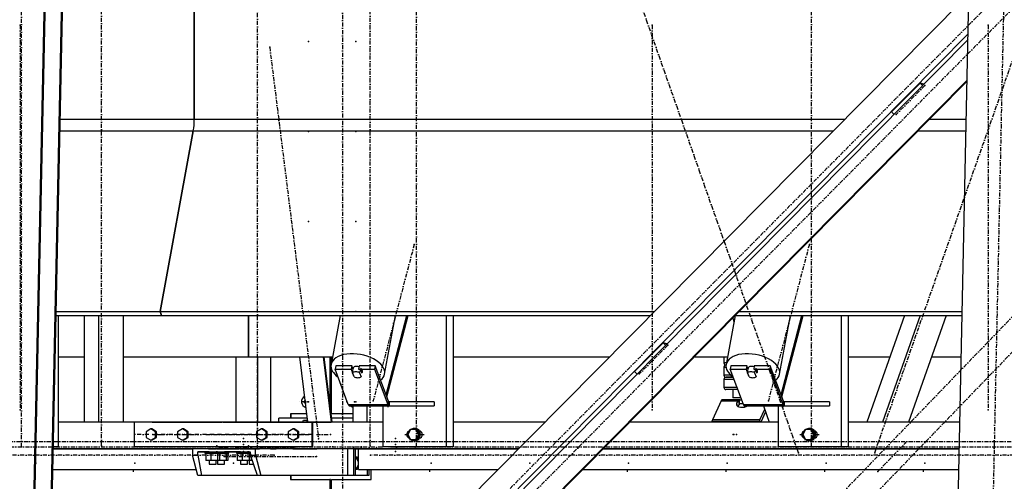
# Model space of a CAD drawing. Header units: millimetres. Extents: x 5305 to 84145, y 9066 to 76599.
# Tile 117 of 158: x 48722 to 51127, y 14498 to 15626. Entities that reach past the tile are written whole.
import ezdxf

# ---------------------------------------------------------------- set-up
doc = ezdxf.new("R2010")
doc.units = ezdxf.units.MM
doc.linetypes.add('STRICHPUNKT2', pattern=[18.5, 10, -4, 0.5, -4])
for name, color, linetype in [('01', 1, 'Continuous'), ('Kante-Höft', 7, 'Continuous'), ('Mitte-Höft', 1, 'Continuous')]:
    doc.layers.add(name, color=color, linetype=linetype)

# ---------------------------------------------------------------- blocks, each defined once
blk = doc.blocks.new('Stahlbau DS')
at = {"layer": 'Kante-Höft'}
for p, q in [((41446.4, -2257.2), (41543.4, 2281.3)), ((39188.9, -2227.3), (39284.7, 2251.4)), ((39191.4, -2228.1), (39287.1, 2250.7)), ((39231.1, -2240.4), (39326.9, 2238.3)), ((39233.6, -2241.2), (39329.3, 2237.5)), ((39601.7, 319.2), (39601.7, -319.2)), ((39601.7, -319.2), (39601.7, 319.2)), ((41479.5, -27.5), (39253.2, -2277.2)), ((41492.3, -111), (39348.7, -2277.2)), ((41492, -125.1), (39362.3, -2277.2)), ((41489.9, -223.8), (39457.9, -2277.2)), ((41489.8, -226.3), (39460.3, -2277.2)), ((41305.2, -301.8), (41375, -231.3)), ((41384.1, -234.1), (41375, -231.3)), ((41375, -231.3), (41380.8, -237.5)), ((41305.2, -301.8), (41311.1, -307.9)), ((39274.7, -319.2), (39601.7, -319.2)), ((39601.7, -319.2), (41190.8, -319.2)), ((41397.9, -319.2), (41487.8, -319.2)), ((39274.1, -347.9), (39599.3, -347.9)), ((39599.3, -347.9), (39518.2, -789.5)), ((39518.2, -789.5), (39599.3, -347.9)), ((39599.3, -347.9), (41162.4, -347.9)), ((41369.5, -347.9), (41487.2, -347.9)), ((39264.6, -789.5), (39518.2, -789.5)), ((39518.2, -789.5), (39521.6, -798.7)), ((39521.6, -798.7), (39518.2, -789.5)), ((39518.2, -789.5), (40725.3, -789.5)), ((40932.4, -789.5), (41477.8, -789.5)), ((39264.4, -798.7), (39521.6, -798.7)), ((39269.1, -798.7), (39269.1, -1120)), ((39332.7, -798.7), (39332.7, -1060)), ((39367.4, -798.7), (39367.4, -1060)), ((39428.2, -798.7), (39428.2, -1060)), ((39521.6, -798.7), (40716.2, -798.7)), ((39734.1, -900), (39734.1, -798.7)), ((39734.1, -798.7), (39734.1, -900)), ((39957.8, -798.7), (39935.8, -918.7)), ((40066.6, -942.7), (40093.1, -798.7)), ((40070.3, -992.9), (40121.2, -798.7)), ((40072, -997.5), (40124.1, -798.7)), ((40217.1, -798.7), (40217.1, -1120)), ((40234.1, -798.7), (40234.1, -1120)), ((40922.7, -799.3), (40900.8, -918.7)), ((40916.9, -805.2), (40920, -814.1)), ((40923.3, -798.7), (41477.6, -798.7)), ((41031.6, -942.7), (41058.1, -798.7)), ((41035.3, -992.9), (41086.2, -798.7)), ((41037, -997.5), (41089.1, -798.7)), ((41182.1, -798.7), (41182.1, -1120)), ((41199.2, -798.7), (41199.2, -1120)), ((41336.7, -798.7), (41244.9, -1060)), ((41374.6, -798.7), (41282.8, -1060)), ((41438.4, -798.7), (41346.6, -1060)), ((40677.5, -936.1), (40747.3, -865.6)), ((40756.4, -868.4), (40747.3, -865.6)), ((40747.3, -865.6), (40753.1, -871.8)), ((39269.1, -900), (39332.7, -900)), ((39428.2, -900), (39734.1, -900)), ((39703.1, -900), (39703.1, -1060)), ((39734.1, -900), (39939.2, -900)), ((39734.1, -900), (39738.3, -900)), ((39756.2, -900), (39756.2, -1060)), ((39787.7, -900), (39787.7, -1060)), ((39879.2, -1060), (39859.3, -900)), ((39937.1, -1060), (39917.2, -900)), ((39938.9, -1060), (39918.9, -900)), ((39933.1, -900), (39933.1, -1013.9)), ((39934.7, -1026.5), (39934.7, -900)), ((39937, -912.3), (39937, -900)), ((40234.1, -900), (40616, -900)), ((40823.1, -900), (40904.3, -900)), ((40895.5, -900), (40895.5, -915)), ((41199.2, -900), (41301.1, -900)), ((41402.8, -900), (41475.4, -900)), ((39937, -1039.7), (39937, -930.5)), ((39947.3, -922.1), (39945.8, -930.3)), ((39978, -1016.4), (39945.8, -930.3)), ((39945.8, -930.3), (39984.8, -930.3)), ((39986.3, -922.1), (39947.3, -922.1)), ((39986.3, -922.1), (39984.8, -930.3)), ((39984.8, -930.3), (39991.5, -948)), ((39989.7, -931.1), (39986.3, -922.1)), ((39988.3, -938.8), (39990.1, -929)), ((39988.9, -928.4), (39988.8, -928.8)), ((40004.7, -922.1), (40003.2, -930.3)), ((40003.2, -930.3), (40042.3, -930.3)), ((40043.8, -922.1), (40004.7, -922.1)), ((40007.4, -929), (40005.6, -938.8)), ((40007.4, -929), (40011.2, -938.9)), ((40043.8, -922.1), (40042.3, -930.3)), ((40042.3, -930.3), (40074.5, -1016.4)), ((40076, -1008.2), (40043.8, -922.1)), ((40677.5, -936.1), (40683.4, -942.2)), ((40901.5, -915), (40895.5, -915)), ((40895.5, -925), (40900.7, -925)), ((40895.5, -925), (40895.5, -945)), ((40900.5, -920), (40900.6, -920)), ((40900.6, -920), (40900.5, -920)), ((40912.3, -922.1), (40910.8, -930.3)), ((40943, -1016.4), (40910.8, -930.3)), ((40910.8, -930.3), (40949.9, -930.3)), ((40951.4, -922.1), (40912.3, -922.1)), ((40951.4, -922.1), (40949.9, -930.3)), ((40949.9, -930.3), (40956.5, -948)), ((40954.7, -931.1), (40951.4, -922.1)), ((40953.3, -938.8), (40955.1, -929)), ((40953.9, -928.4), (40953.9, -928.8)), ((40969.7, -922.1), (40968.2, -930.3)), ((40968.2, -930.3), (41007.3, -930.3)), ((41008.8, -922.1), (40969.7, -922.1)), ((40972.5, -929), (40970.6, -938.8)), ((40972.5, -929), (40976.2, -938.9)), ((41008.8, -922.1), (41007.3, -930.3)), ((41007.3, -930.3), (41039.5, -1016.4)), ((41041, -1008.2), (41008.8, -922.1)), ((39992, -948.7), (39988.3, -938.8)), ((39991.6, -947.6), (39991.5, -948)), ((40005.6, -938.8), (40009.4, -948.7)), ((40009.4, -948.7), (40009.6, -947.5)), ((40010.9, -940.1), (40011.2, -938.9)), ((40912.1, -945), (40895.5, -945)), ((40895.5, -955), (40920, -955)), ((40895.5, -955), (40895.5, -975)), ((40900.5, -950), (40918.1, -950)), ((40918.1, -950), (40900.5, -950)), ((40957, -948.7), (40953.3, -938.8)), ((40956.6, -947.6), (40956.5, -948)), ((40970.6, -938.8), (40974.4, -948.7)), ((40974.4, -948.7), (40974.6, -947.5)), ((40976, -940.1), (40976.2, -938.9)), ((40927.5, -975), (40895.5, -975)), ((40929.4, -980), (40900.5, -980)), ((40917.5, -980), (40917.5, -1000)), ((39873, -1009.7), (39865.8, -1009.7)), ((39868.2, -1009.7), (39873, -1009.7)), ((40076, -1008.2), (40074.5, -1016.4)), ((40074.5, -1016.4), (40076, -1008.2)), ((40188.1, -1010), (40077.5, -1010)), ((40080.3, -1010), (40077.5, -1010)), ((40077.5, -1010), (40077.5, -1020)), ((40077.5, -1010), (40077.5, -1020)), ((40188.1, -1010), (40188.1, -1020)), ((40888.5, -1007.7), (40867.4, -1054.2)), ((40888.5, -1007.7), (40931.4, -1007.7)), ((40888.5, -1007.7), (40931.4, -1007.7)), ((40889.1, -1006.5), (40932.3, -1006.5)), ((40889.8, -1005.7), (40933.2, -1005.7)), ((40890.4, -1005.2), (40933.6, -1005.2)), ((40933.6, -1005), (40891.1, -1005)), ((40934.5, -1005), (40891.1, -1005)), ((40936.9, -1000), (40917.5, -1000)), ((40927.2, -1013.2), (40931.4, -1007.7)), ((40931.4, -1007.7), (40932.7, -1016.3)), ((40931.4, -1007.7), (40932.7, -1016.3)), ((40932.3, -1006.5), (40933.3, -1015.8)), ((40933.6, -1014.2), (40932.3, -1006.5)), ((40932.3, -1006.5), (40932.7, -1016.3)), ((40933.6, -1012.3), (40933.2, -1005.7)), ((40933.6, -1015), (40933.6, -1005)), ((40933.6, -1005), (40938.7, -1005)), ((41041, -1008.2), (41039.5, -1016.4)), ((41039.5, -1016.4), (41041, -1008.2)), ((41153.2, -1010), (41042.5, -1010)), ((41045.4, -1010), (41042.5, -1010)), ((41042.5, -1010), (41042.5, -1020)), ((41042.5, -1010), (41042.5, -1020)), ((41153.2, -1010), (41153.2, -1020)), ((39978, -1016.4), (40074.5, -1016.4)), ((39978, -1016.4), (40074.5, -1016.4)), ((39978.7, -1017.9), (40075.2, -1017.9)), ((39979.4, -1019.1), (40075.9, -1019.1)), ((39980.2, -1019.8), (40076.7, -1019.8)), ((40077.5, -1020), (39981, -1020)), ((40077.5, -1020), (39981, -1020)), ((39981, -1020), (39981, -1020)), ((39988.9, -1020), (39988.9, -1060)), ((40023.6, -1020), (40023.6, -1060)), ((40062.7, -1020), (40062.7, -1120)), ((40068.3, -1020), (40080.3, -1020)), ((40077.5, -1020), (40188.1, -1020)), ((40928.3, -1020.6), (40927.2, -1013.2)), ((40932.7, -1016.3), (40929.1, -1021.1)), ((40942.5, -1015), (40933.6, -1015)), ((40933.8, -1015.3), (40933.8, -1015)), ((40933.8, -1015.3), (40933.8, -1015)), ((40943, -1016.4), (41039.5, -1016.4)), ((40943, -1016.4), (41039.5, -1016.4)), ((40943.7, -1017.9), (41040.2, -1017.9)), ((40944.4, -1019.1), (41040.9, -1019.1)), ((40945.2, -1019.8), (41041.7, -1019.8)), ((41042.5, -1020), (40946, -1020)), ((41042.5, -1020), (40946, -1020)), ((40946, -1020), (40946, -1020)), ((40983.2, -1054.2), (40995.1, -1027.9)), ((40992.3, -1020), (41006.4, -1060)), ((41027.7, -1020), (41027.7, -1120)), ((41033.4, -1020), (41045.4, -1020)), ((41042.5, -1020), (41153.2, -1020)), ((39808.2, -1060), (39808.2, -1050)), ((39878, -1050), (39808.2, -1050)), ((39838.2, -1039.7), (39836.6, -1039.7)), ((39876.7, -1039.7), (39836.6, -1039.7)), ((39836.6, -1039.7), (39836.6, -1050)), ((39838.2, -1050), (39838.2, -1039.7)), ((39878, -1050), (39841.8, -1050)), ((39866.5, -1060), (39868.9, -1055)), ((39868.9, -1055), (39878.5, -1055)), ((39878.5, -1055), (39876.1, -1060)), ((39878.6, -1055), (39878.5, -1055)), ((39988.9, -1039.7), (39937, -1039.7)), ((39988.9, -1050), (39937.6, -1050)), ((39988.9, -1050), (39937.6, -1050)), ((40866.3, -1057.4), (40982.1, -1057.4)), ((40867.4, -1054.2), (40867.4, -1054.2)), ((40983.2, -1054.2), (40867.4, -1054.2)), ((40983.2, -1054.2), (40867.4, -1054.2)), ((40984, -1060), (40983.2, -1054.2)), ((40984, -1060), (40983.2, -1054.2)), ((40997.4, -1034.4), (40985.8, -1060)), ((39669.6, -1060), (39269.1, -1060)), ((39332.7, -1060), (39269.1, -1060)), ((39669.6, -1060), (39428.2, -1060)), ((39888.9, -1060), (39454.7, -1060)), ((39454.7, -1060), (39454.7, -1120)), ((39495.5, -1076.1), (39483.9, -1083.1)), ((39498.1, -1076.1), (39495.5, -1076.1)), ((39507.1, -1083.1), (39495.5, -1076.1)), ((39509.7, -1083.1), (39498.1, -1076.1)), ((39499.2, -1060), (39669.6, -1060)), ((39572.7, -1076.1), (39561.1, -1083.1)), ((39575.3, -1076.1), (39572.7, -1076.1)), ((39584.3, -1083.1), (39572.7, -1076.1)), ((39586.9, -1083.1), (39575.3, -1076.1)), ((39672, -1060), (39669.6, -1060)), ((39669.6, -1060), (39669.6, -1060)), ((39672, -1060), (39888.9, -1060)), ((39709.1, -1060), (39672, -1060)), ((39672, -1060), (39672, -1060)), ((40062.7, -1060), (39679.2, -1060)), ((39679.2, -1060), (39679.2, -1060)), ((39711.5, -1060), (39709.1, -1060)), ((39709.1, -1060), (39709.1, -1060)), ((39711.5, -1060), (39711.5, -1060)), ((39888.9, -1060), (39718.8, -1060)), ((39718.8, -1060), (39718.8, -1060)), ((39765.7, -1076.1), (39754.1, -1083.1)), ((39768.3, -1076.1), (39765.7, -1076.1)), ((39777.3, -1083.1), (39765.7, -1076.1)), ((39779.9, -1083.1), (39768.3, -1076.1)), ((39842.9, -1076.1), (39831.3, -1083.1)), ((39845.5, -1076.1), (39842.9, -1076.1)), ((39854.5, -1083.1), (39842.9, -1076.1)), ((39857.1, -1083.1), (39845.5, -1076.1)), ((39891.6, -1060), (39888.9, -1060)), ((39888.9, -1060), (39888.9, -1120)), ((39988.9, -1060), (39891.6, -1060)), ((39891.6, -1120), (39891.6, -1060)), ((39891.6, -1060), (39933.5, -1060)), ((39933.5, -1060), (39936.1, -1060)), ((40129.8, -1078), (40123.1, -1090)), ((40143.2, -1078), (40129.8, -1078)), ((40139.9, -1075), (40139.1, -1075)), ((40145.8, -1078), (40143.2, -1078)), ((40149.9, -1090), (40143.2, -1078)), ((40152.5, -1090), (40145.8, -1078)), ((40154.5, -1082), (40152.1, -1082)), ((40457.7, -1060), (40234.1, -1060)), ((40457.7, -1060), (40234.1, -1060)), ((41027.7, -1060), (40664.8, -1060)), ((41006.4, -1060), (40664.8, -1060)), ((41094.8, -1078), (41088.1, -1090)), ((41108.2, -1078), (41094.8, -1078)), ((41104.9, -1075), (41104.1, -1075)), ((41110.8, -1078), (41108.2, -1078)), ((41114.9, -1090), (41108.2, -1078)), ((41117.5, -1090), (41110.8, -1078)), ((41119.5, -1082), (41117.2, -1082)), ((41472, -1060), (41199.2, -1060)), ((41244.9, -1060), (41199.2, -1060)), ((41472, -1060), (41346.6, -1060)), ((39483.9, -1083.1), (39483.9, -1096.9)), ((39483.9, -1096.9), (39495.5, -1103.9)), ((39495.5, -1103.9), (39507.1, -1096.9)), ((39498.1, -1103.9), (39495.5, -1103.9)), ((39498.1, -1103.9), (39509.7, -1096.9)), ((39509.7, -1083.1), (39507.1, -1083.1)), ((39507.1, -1096.9), (39507.1, -1083.1)), ((39509.7, -1096.9), (39507.1, -1096.9)), ((39509.7, -1096.9), (39509.7, -1083.1)), ((39561.1, -1083.1), (39561.1, -1096.9)), ((39561.1, -1096.9), (39572.7, -1103.9)), ((39572.7, -1103.9), (39584.3, -1096.9)), ((39575.3, -1103.9), (39572.7, -1103.9)), ((39575.3, -1103.9), (39586.9, -1096.9)), ((39586.9, -1083.1), (39584.3, -1083.1)), ((39584.3, -1096.9), (39584.3, -1083.1)), ((39586.9, -1096.9), (39584.3, -1096.9)), ((39586.9, -1096.9), (39586.9, -1083.1)), ((39754.1, -1083.1), (39754.1, -1096.9)), ((39754.1, -1096.9), (39765.7, -1103.9)), ((39765.7, -1103.9), (39777.3, -1096.9)), ((39768.3, -1103.9), (39765.7, -1103.9)), ((39768.3, -1103.9), (39779.9, -1096.9)), ((39779.9, -1083.1), (39777.3, -1083.1)), ((39777.3, -1096.9), (39777.3, -1083.1)), ((39779.9, -1096.9), (39777.3, -1096.9)), ((39779.9, -1096.9), (39779.9, -1083.1)), ((39831.3, -1083.1), (39831.3, -1096.9)), ((39831.3, -1096.9), (39842.9, -1103.9)), ((39842.9, -1103.9), (39854.5, -1096.9)), ((39845.5, -1103.9), (39842.9, -1103.9)), ((39845.5, -1103.9), (39857.1, -1096.9)), ((39857.1, -1083.1), (39854.5, -1083.1)), ((39854.5, -1096.9), (39854.5, -1083.1)), ((39857.1, -1096.9), (39854.5, -1096.9)), ((39857.1, -1096.9), (39857.1, -1083.1)), ((40123.1, -1090), (40129.8, -1102)), ((40129.8, -1102), (40143.2, -1102)), ((40139.1, -1105), (40139.9, -1105)), ((40143.2, -1102), (40149.9, -1090)), ((40145.8, -1102), (40143.2, -1102)), ((40145.8, -1102), (40152.5, -1090)), ((40152.5, -1090), (40149.9, -1090)), ((40152.1, -1098), (40154.5, -1098)), ((41088.1, -1090), (41094.8, -1102)), ((41094.8, -1102), (41108.2, -1102)), ((41104.1, -1105), (41104.9, -1105)), ((41108.2, -1102), (41114.9, -1090)), ((41110.8, -1102), (41108.2, -1102)), ((41110.8, -1102), (41117.5, -1090)), ((41117.5, -1090), (41114.9, -1090)), ((41117.2, -1098), (41119.5, -1098)), ((39669.6, -1125), (39257.5, -1125)), ((39257.5, -1125), (39597.2, -1125)), ((39269.1, -1120), (39257.6, -1120)), ((39888.9, -1120), (39454.7, -1120)), ((39751.6, -1125), (39597.2, -1125)), ((39597.2, -1125), (39597.2, -1140)), ((39657.3, -1125), (39635.3, -1125)), ((39657.3, -1125), (39635.3, -1125)), ((39636.3, -1125), (39636.3, -1125)), ((39636.3, -1125), (39656.3, -1125)), ((39637.8, -1125), (39654.8, -1125)), ((39678.3, -1125), (39656.3, -1125)), ((39678.3, -1125), (39656.3, -1125)), ((39656.3, -1125), (39656.3, -1125)), ((39656.3, -1125), (39656.3, -1125)), ((39657.3, -1125), (39657.3, -1125)), ((39657.3, -1125), (39677.3, -1125)), ((39658.7, -1125), (39666.1, -1125)), ((39658.8, -1125), (39675.8, -1125)), ((39687.9, -1125), (39666.1, -1125)), ((39666.1, -1125), (39666.1, -1125)), ((39669.6, -1120), (39669.6, -1125)), ((39669.6, -1125), (39711.5, -1125)), ((39677.3, -1125), (39677.3, -1125)), ((39679.2, -1120), (39679.2, -1125)), ((40393.3, -1125), (39679.2, -1125)), ((39701.3, -1125), (39683.3, -1125)), ((39683.3, -1125), (39683.3, -1125)), ((39683.3, -1125), (39701.3, -1125)), ((39700.3, -1125), (39684.3, -1125)), ((39684.3, -1125), (39684.3, -1125)), ((39699.1, -1125), (39685.5, -1125)), ((39687.9, -1125), (39687.9, -1125)), ((39703.1, -1125), (39687.9, -1125)), ((39701.3, -1125), (39701.3, -1125)), ((39756.2, -1125), (39703.1, -1125)), ((39734.5, -1125), (39712.5, -1125)), ((39734.5, -1125), (39712.5, -1125)), ((39713.5, -1125), (39713.5, -1125)), ((39713.5, -1125), (39733.5, -1125)), ((39715, -1125), (39732, -1125)), ((39777.8, -1125), (39732.5, -1125)), ((39755.5, -1125), (39733.5, -1125)), ((39755.5, -1125), (39733.5, -1125)), ((39733.5, -1125), (39733.5, -1125)), ((39733.5, -1125), (39733.5, -1125)), ((39734.5, -1125), (39734.5, -1125)), ((39734.5, -1125), (39754.5, -1125)), ((39736, -1125), (39753, -1125)), ((39761, -1125), (39743, -1125)), ((39743, -1125), (39743, -1125)), ((39743, -1125), (39761, -1125)), ((39760, -1125), (39744, -1125)), ((39744, -1125), (39744, -1125)), ((39758.8, -1125), (39745.3, -1125)), ((39751.6, -1140), (39751.6, -1125)), ((39977.1, -1125), (39751.6, -1125)), ((39754.5, -1125), (39754.5, -1125)), ((39787.7, -1125), (39756.2, -1125)), ((39761, -1125), (39761, -1125)), ((39808.2, -1125), (39787.7, -1125)), ((39787.7, -1125), (39801.5, -1125)), ((39808.2, -1125), (39808.2, -1125)), ((39842.6, -1125), (39842.6, -1125)), ((39842.6, -1125), (39852.3, -1125)), ((39852.3, -1125), (39852.3, -1125)), ((39852.3, -1125), (39900.8, -1125)), ((39888.9, -1120), (39891.6, -1120)), ((39900.8, -1125), (39900.8, -1125)), ((39977.1, -1190), (39977.1, -1125)), ((39991.6, -1190), (39991.6, -1125)), ((39991.9, -1125), (39991.9, -1125)), ((39991.9, -1125), (40090.3, -1125)), ((39994.7, -1125), (39994.7, -1190)), ((40002.8, -1175), (40002.8, -1125)), ((40002.8, -1125), (40393.3, -1125)), ((40025.1, -1125), (40025.1, -1125)), ((40028.3, -1125), (40028.3, -1125)), ((40033.5, -1125), (40033.5, -1125)), ((40077.5, -1125), (40059.5, -1125)), ((40059.5, -1125), (40077.5, -1125)), ((40076.5, -1125), (40060.5, -1125)), ((40075.3, -1125), (40061.7, -1125)), ((40061.7, -1125), (40061.7, -1125)), ((40217.1, -1120), (40062.7, -1120)), ((40075.3, -1125), (40075.3, -1125)), ((40077.5, -1125), (40077.5, -1125)), ((40088.6, -1120), (40078, -1120)), ((40118.2, -1125), (40090.3, -1125)), ((40090.3, -1125), (40090.3, -1125)), ((40126.2, -1125), (40108.2, -1125)), ((40108.2, -1125), (40126.2, -1125)), ((40125.2, -1125), (40109.2, -1125)), ((40124, -1125), (40110.4, -1125)), ((40110.4, -1125), (40110.4, -1125)), ((40118.2, -1125), (40164.9, -1125)), ((40118.2, -1125), (40118.2, -1125)), ((40124, -1125), (40124, -1125)), ((40126.2, -1125), (40126.2, -1125)), ((40164.9, -1125), (40164.9, -1125)), ((40234.1, -1120), (40217.1, -1120)), ((41470.6, -1125), (40600.4, -1125)), ((40600.4, -1125), (41470.6, -1125)), ((41182.1, -1120), (41027.7, -1120)), ((41053.6, -1120), (41043, -1120)), ((41199.2, -1120), (41182.1, -1120)), ((39610.3, -1190), (39597.2, -1140)), ((39597.2, -1140), (39610, -1140)), ((39610, -1140), (39610.5, -1132.5)), ((39610, -1140), (39619.2, -1190)), ((39637.8, -1132.5), (39610.5, -1132.5)), ((39610.5, -1132.5), (39738.3, -1132.5)), ((39627.8, -1132.5), (39664.8, -1132.5)), ((39627.8, -1132.5), (39627.8, -1135.5)), ((39627.8, -1135.5), (39664.8, -1135.5)), ((39641.8, -1135.5), (39629.6, -1135.5)), ((39629.6, -1135.5), (39629.6, -1153.5)), ((39641.8, -1153.5), (39629.6, -1153.5)), ((39635.3, -1132.5), (39637.8, -1132.5)), ((39637.8, -1132.5), (39635.8, -1132.5)), ((39637.8, -1135.5), (39635.8, -1135.5)), ((39637.8, -1132.5), (39637.8, -1132.5)), ((39637.8, -1135.5), (39637.8, -1135.5)), ((39637.8, -1153.5), (39637.8, -1153.5)), ((39637.8, -1153.5), (39637.8, -1162.5)), ((39641.8, -1135.5), (39641.8, -1153.5)), ((39658.5, -1135.5), (39641.8, -1135.5)), ((39658.5, -1153.5), (39641.8, -1153.5)), ((39658.8, -1132.5), (39654.8, -1132.5)), ((39654.8, -1132.5), (39657.3, -1132.5)), ((39656.8, -1132.5), (39654.8, -1132.5)), ((39654.8, -1132.5), (39685.8, -1132.5)), ((39654.8, -1132.5), (39654.8, -1132.5)), ((39656.8, -1135.5), (39654.8, -1135.5)), ((39654.8, -1135.5), (39685.8, -1135.5)), ((39662.7, -1135.5), (39654.8, -1135.5)), ((39654.8, -1162.5), (39654.8, -1153.5)), ((39662.7, -1153.5), (39654.8, -1153.5)), ((39656.3, -1132.5), (39658.8, -1132.5)), ((39658.8, -1132.5), (39656.8, -1132.5)), ((39658.8, -1135.5), (39656.8, -1135.5)), ((39658.5, -1135.5), (39658.5, -1153.5)), ((39663.1, -1135.5), (39658.5, -1135.5)), ((39663.1, -1153.5), (39658.5, -1153.5)), ((39658.8, -1132.5), (39658.8, -1132.5)), ((39658.8, -1135.5), (39658.8, -1135.5)), ((39658.8, -1153.5), (39658.8, -1153.5)), ((39658.8, -1153.5), (39658.8, -1162.5)), ((39679.5, -1135.5), (39662.7, -1135.5)), ((39679.5, -1153.5), (39662.7, -1153.5)), ((39663.1, -1135.5), (39663.1, -1153.5)), ((39664.8, -1135.5), (39664.8, -1132.5)), ((39715, -1132.5), (39675.8, -1132.5)), ((39675.8, -1132.5), (39678.3, -1132.5)), ((39677.8, -1132.5), (39675.8, -1132.5)), ((39675.8, -1132.5), (39675.8, -1132.5)), ((39677.8, -1135.5), (39675.8, -1135.5)), ((39675.8, -1162.5), (39675.8, -1153.5)), ((39679.5, -1135.5), (39679.5, -1153.5)), ((39684, -1135.5), (39679.5, -1135.5)), ((39684, -1153.5), (39679.5, -1153.5)), ((39684, -1135.5), (39684, -1153.5)), ((39685.8, -1135.5), (39685.8, -1132.5)), ((39705, -1132.5), (39738.3, -1132.5)), ((39705, -1132.5), (39705, -1135.5)), ((39705, -1135.5), (39738.5, -1135.5)), ((39719, -1135.5), (39706.8, -1135.5)), ((39706.8, -1135.5), (39706.8, -1153.5)), ((39719, -1153.5), (39706.8, -1153.5)), ((39712.5, -1132.5), (39715, -1132.5)), ((39715, -1132.5), (39713, -1132.5)), ((39715, -1135.5), (39713, -1135.5)), ((39715, -1132.5), (39715, -1132.5)), ((39715, -1135.5), (39715, -1135.5)), ((39715, -1153.5), (39715, -1153.5)), ((39715, -1153.5), (39715, -1162.5)), ((39719, -1135.5), (39719, -1153.5)), ((39735.7, -1135.5), (39719, -1135.5)), ((39735.7, -1153.5), (39719, -1153.5)), ((39736, -1132.5), (39732, -1132.5)), ((39732, -1132.5), (39734.5, -1132.5)), ((39734, -1132.5), (39732, -1132.5)), ((39732, -1132.5), (39738.3, -1132.5)), ((39732, -1132.5), (39732, -1132.5)), ((39738.5, -1135.5), (39732, -1135.5)), ((39734, -1135.5), (39732, -1135.5)), ((39732, -1135.5), (39738.5, -1135.5)), ((39732, -1162.5), (39732, -1153.5)), ((39739.9, -1153.5), (39732, -1153.5)), ((39733.5, -1132.5), (39736, -1132.5)), ((39736, -1132.5), (39734, -1132.5)), ((39736, -1135.5), (39734, -1135.5)), ((39735.7, -1135.5), (39735.7, -1153.5)), ((39738.5, -1135.5), (39735.7, -1135.5)), ((39740.3, -1153.5), (39735.7, -1153.5)), ((39736, -1132.5), (39736, -1132.5)), ((39736, -1135.5), (39736, -1135.5)), ((39736, -1153.5), (39736, -1153.5)), ((39736, -1153.5), (39736, -1162.5)), ((39738.3, -1132.5), (39738.9, -1140)), ((39738.9, -1140), (39751.6, -1140)), ((39755.9, -1190), (39738.9, -1140)), ((39743.5, -1153.5), (39739.9, -1153.5)), ((39740.3, -1144), (39740.3, -1153.5)), ((39751.6, -1140), (39764.7, -1190)), ((39996.4, -1145), (39994.7, -1145)), ((40002.8, -1156.4), (39996.4, -1145)), ((39999.7, -1145), (39996.4, -1145)), ((40002.8, -1150.5), (39999.7, -1145)), ((39256.4, -1175), (39606.4, -1175)), ((39256.4, -1175), (39606.4, -1175)), ((39637.8, -1162.5), (39654.8, -1162.5)), ((39658.8, -1162.5), (39675.8, -1162.5)), ((39715, -1162.5), (39732, -1162.5)), ((39736, -1162.5), (39746.5, -1162.5)), ((39994.7, -1175), (39996.4, -1175)), ((39996.4, -1175), (40002.8, -1163.6)), ((39999.7, -1175), (39996.4, -1175)), ((39999.7, -1175), (40002.8, -1169.5)), ((40002.8, -1175), (40343.9, -1175)), ((40025.1, -1190), (40025.1, -1175)), ((40028.3, -1175), (40028.3, -1190)), ((40033.5, -1199.7), (40033.5, -1175)), ((40056.7, -1175), (40343.9, -1175)), ((40551, -1175), (41469.6, -1175)), ((40551, -1175), (41469.6, -1175)), ((39619.2, -1190), (39610.3, -1190)), ((39755.9, -1190), (39619.2, -1190)), ((39764.7, -1190), (39755.9, -1190)), ((39831.6, -1190), (39764.7, -1190)), ((39977.1, -1190), (39764.7, -1190)), ((39991.6, -1190), (39808.2, -1190)), ((39836.6, -1190), (39836.6, -1199.7)), ((39838.2, -1199.7), (39836.6, -1199.7)), ((39836.6, -1199.7), (39933.1, -1199.7)), ((39838.2, -1199.7), (39838.2, -1190)), ((39991.6, -1190), (39841.8, -1190)), ((39934.7, -1199.7), (39933.1, -1199.7)), ((39933.1, -1199.7), (39933.1, -1590.1)), ((39934.7, -1588.5), (39934.7, -1199.7)), ((39937, -1586.2), (39937, -1199.7)), ((39937, -1199.7), (40033.5, -1199.7)), ((39994.7, -1190), (39991.6, -1190)), ((40025.1, -1190), (39994.7, -1190)), ((40028.3, -1190), (40025.1, -1190))]:
    blk.add_line(p, q, dxfattribs=at)
for centre, start, end in [((40900.5, -915), 179.9999, 270), ((40900.5, -925), 90.0001, 180), ((40900.5, -945), 179.9999, 270), ((40900.5, -955), 90.0001, 180), ((40900.5, -975), 179.9999, 270)]:
    blk.add_arc(centre, 5, start, end, dxfattribs=at)
for centre, major_axis, ratio, start_param, end_param in [((39588.6, -319.2), (0, -50), 0.262189, 0.959931, 1.570796), ((39588.6, -319.2), (0, -50), 0.262189, 0.959931, 1.570796), ((40001.2, -930.7), (65.4, -12), 0.553511, 6.283185, 9.424778), ((40966.2, -930.7), (65.4, -12), 0.553511, 6.283185, 9.424778), ((40001.2, -930.7), (65.4, -12), 0.553511, 3.141593, 3.992946), ((39998.8, -943.8), (12.3, -2.3), 0.553511, 1.087253, 2.694858), ((40001.2, -930.7), (12.3, -2.3), 0.553511, 1.420881, 3.141593), ((40000.6, -933.9), (12.3, -2.3), 0.553511, 2.694858, 2.846659), ((40000.6, -933.9), (12.3, -2.3), 0.553511, 0, 1.087253), ((40000.6, -933.9), (12.3, -2.3), 0.553511, 5.836451, 6.283185), ((40966.2, -930.7), (65.4, -12), 0.553511, 3.141593, 3.992946), ((40963.8, -943.8), (12.3, -2.3), 0.553511, 1.087253, 2.694858), ((40966.2, -930.7), (12.3, -2.3), 0.553511, 1.420881, 3.141593), ((40965.6, -933.9), (12.3, -2.3), 0.553511, 2.694858, 2.846659), ((40965.6, -933.9), (12.3, -2.3), 0.553511, 0, 1.087253), ((40965.6, -933.9), (12.3, -2.3), 0.553511, 5.836451, 6.283185), ((39998.7, -942.9), (12.8, -2.3), 0.553511, 4.2132, 4.242156), ((39998.8, -943.8), (12.3, -2.3), 0.553511, 4.228846, 5.836451), ((40001.2, -930.7), (65.4, -12), 0.553511, 5.82604, 6.283185), ((40963.7, -942.9), (12.8, -2.3), 0.553511, 4.2132, 4.242156), ((40963.8, -943.8), (12.3, -2.3), 0.553511, 4.228846, 5.836451), ((40966.2, -930.7), (65.4, -12), 0.553511, 5.82604, 6.283185), ((39877.1, -1009.7), (0, -14), 0.965016, 3.582797, 6.099269), ((39878.7, -1009.7), (0, -8), 0.965016, 4.103611, 5.578455), ((39878.7, -1009.7), (0, -6.5), 0.965016, 4.415989, 5.266077), ((40077.5, -1000), (0, -10), 0.262189, 5.67232, 5.825036), ((40077.5, -1000), (0, -10), 0.262189, 5.825036, 5.977753), ((40077.5, -1000), (0, -10), 0.262189, 5.977753, 6.130469), ((40077.5, -1000), (0, -10), 0.262189, 6.130469, 6.283185), ((40891.1, -1025), (0, -20), 0.262189, 3.534292, 3.665191), ((40891.1, -1025), (0, -20), 0.262189, 3.403392, 3.534292), ((40891.1, -1025), (0, -20), 0.262189, 3.272492, 3.403392), ((40891.1, -1025), (0, -20), 0.262189, 3.141593, 3.272492), ((40934, -1025), (-1.1, -20), 0.345824, 3.553476, 3.684376), ((40934.5, -1025), (-0.6, -20), 0.356256, 3.413706, 3.544606), ((40934.5, -1025), (0, -20), 0.262189, 3.312594, 3.403392), ((40934.5, -1025), (0, -20), 0.262189, 3.141593, 3.141856), ((41042.5, -1000), (0, -10), 0.262189, 5.67232, 5.825036), ((41042.5, -1000), (0, -10), 0.262189, 5.825036, 5.977753), ((41042.5, -1000), (0, -10), 0.262189, 5.977753, 6.130469), ((41042.5, -1000), (0, -10), 0.262189, 6.130469, 6.283185), ((39981, -1000), (0, -20), 0.262189, 5.67232, 5.825036), ((39981, -1000), (0, -20), 0.262189, 5.825036, 5.977753), ((39981, -1000), (0, -20), 0.262189, 5.977753, 6.130469), ((39981, -1000), (0, -20), 0.262189, 6.130469, 6.283185), ((39992.9, -1009.7), (0, -14), 0.965016, 5.535739, 5.976444), ((40077.5, -1000), (0, -20), 0.262189, 5.67232, 5.825036), ((40077.5, -1000), (0, -20), 0.262189, 5.825036, 5.977753), ((40077.5, -1000), (0, -20), 0.262189, 5.977753, 6.130469), ((40077.5, -1000), (0, -20), 0.262189, 6.130469, 6.283185), ((40943.3, -1014.6), (17.3, 2.6), 0.482508, 2.683581, 3.141593), ((40943.3, -1014.6), (17.3, 2.6), 0.482508, 3.141593, 5.312188), ((40934.3, -1025), (-0.93, -9.99), 0.439583, 3.575061, 3.705961), ((40934.3, -1025), (-0.93, -9.99), 0.439583, 3.444162, 3.575061), ((40934.5, -1025), (0, -10), 0.262189, 3.272492, 3.403392), ((40934.5, -1025), (0, -10), 0.262189, 3.142119, 3.272492), ((40946, -1000), (0, -20), 0.262189, 5.67232, 5.825036), ((40946, -1000), (0, -20), 0.262189, 5.825036, 5.977753), ((40946, -1000), (0, -20), 0.262189, 5.977753, 6.130469), ((40946, -1000), (0, -20), 0.262189, 6.130469, 6.283185), ((41042.5, -1000), (0, -20), 0.262189, 5.67232, 5.825036), ((41042.5, -1000), (0, -20), 0.262189, 5.825036, 5.977753), ((41042.5, -1000), (0, -20), 0.262189, 5.977753, 6.130469), ((41042.5, -1000), (0, -20), 0.262189, 6.130469, 6.283185), ((40870, -1071.5), (0, -20), 0.262189, 3.926991, 4.096909), ((40870, -1071.5), (0, -20), 0.262189, 3.665191, 3.926991), ((40985.8, -1071.5), (0, -20), 0.262189, 3.926991, 4.096909), ((40985.8, -1071.5), (0, -20), 0.262189, 3.665191, 3.926991), ((40129.3, -1090), (0, -9), 0.965016, 3.363045, 6.061733), ((40139.1, -1090), (0, -15), 0.965016, 3.893998, 4.483582), ((40139.1, -1090), (0, -15), 0.965016, 3.141593, 3.785094), ((40139.1, -1090), (0, -15), 0.965016, 0, 3.141593), ((40139.9, -1090), (0, -15), 0.965016, 0, 3.141593), ((40150.5, -1090), (0, -9), 0.965016, 0.116424, 3.025168), ((40156.9, -1090), (0, -9), 0.965016, 3.520608, 3.617475), ((41094.3, -1090), (0, -9), 0.965016, 3.363045, 6.061733), ((41104.1, -1090), (0, -15), 0.965016, 3.893998, 4.483582), ((41104.1, -1090), (0, -15), 0.965016, 3.141593, 3.785094), ((41104.1, -1090), (0, -15), 0.965016, 0, 3.141593), ((41104.9, -1090), (0, -15), 0.965016, 0, 3.141593), ((41115.5, -1090), (0, -9), 0.965016, 0.116424, 3.025168), ((41121.9, -1090), (0, -9), 0.965016, 3.520608, 3.617475), ((40131.2, -1090), (0, -9), 0.965016, 3.699377, 5.725401), ((40139.1, -1090), (0, -15), 0.965016, 4.941196, 5.53078), ((40139.1, -1090), (0, -15), 0.965016, 5.639684, 6.283185), ((40156.9, -1090), (0, -9), 0.965016, 5.807303, 5.90417), ((41096.3, -1090), (0, -9), 0.965016, 3.699377, 5.725401), ((41104.1, -1090), (0, -15), 0.965016, 4.941196, 5.53078), ((41104.1, -1090), (0, -15), 0.965016, 5.639684, 6.283185), ((41121.9, -1090), (0, -9), 0.965016, 5.807303, 5.90417)]:
    blk.add_ellipse(centre, major_axis=major_axis, ratio=ratio, start_param=start_param, end_param=end_param, dxfattribs=at)
for p in [(39176.4, -89.7), (40720.4, -89.7), (41540.7, -89.7), (39786, -143.5), (39880.8, -129.7), (39996.6, -129.7), (41386.2, -237.3), (41316.4, -307.7), (39880.8, -349.7), (39996.6, -349.7), (39880.8, -569.7), (39996.6, -569.7), (40139.1, -625.3), (41104.2, -625.3), (39880.8, -789.7), (39996.6, -789.7), (40758.5, -871.6), (40688.7, -942), (39877.1, -1009.7), (39880.8, -1009.7), (39992.9, -1009.7), (39996.6, -1009.7), (40039, -1007.2), (41004.1, -1007.2), (39176.4, -1029.7), (40720.4, -1029.7), (41540.7, -1029.7), (39456, -1090), (39500.6, -1090), (39536.7, -1090), (39542.4, -1090), (39547.4, -1090), (39573.2, -1090), (39578.2, -1090), (39583.9, -1090), (39722.2, -1099.2), (39806.9, -1090), (39812.6, -1090), (39817.6, -1090), (39843.4, -1090), (39848.4, -1090), (39854.1, -1090), (39890.2, -1090), (39905.5, -1100.6), (39934.8, -1090), (40092.9, -1099.7), (40918.4, -1090), (40919.6, -1090), (40926.1, -1090), (40926.1, -1090), (39179.7, -1120), (39374.7, -1117.5), (39656.8, -1117.5), (39662.4, -1121), (39690.6, -1106.6), (39700.2, -1106.6), (39722.2, -1114), (39734, -1117.5), (39756.5, -1125), (39817.2, -1119.7), (39818.9, -1119.7), (39826.6, -1120), (39847.7, -1121), (39933.5, -1120), (39939.5, -1120), (39940.3, -1120), (39990.5, -1121), (40009.9, -1120), (40031, -1117.5), (40087.4, -1119.7), (40089.2, -1119.7), (40092.9, -1114.5), (40141.6, -1121), (40144.7, -1120), (41109.7, -1120), (41339.4, -1109.9), (39656.8, -1135.5), (39656.8, -1135.5), (39674.4, -1143.4), (39722.2, -1131), (39734, -1135.5), (39734, -1135.5), (39796.8, -1140.5), (39899.9, -1143.4), (40031.9, -1140.5), (40092.9, -1131), (41077.7, -1134.4), (41263.9, -1134.4), (39214.9, -1159.7), (39456.2, -1159.7), (39697.5, -1159.7), (40180, -1159.7), (40421.2, -1159.7), (40662.5, -1159.7), (40903.7, -1159.7), (41145, -1159.7), (41386.2, -1159.7), (41271.2, -1180.6)]:
    blk.add_point(p, dxfattribs=at)
at = {"layer": 'Mitte-Höft', "linetype": 'STRICHPUNKT2'}
for p, q in [((43996.6, 2371.8), (39323.8, -2350.1)), ((39228, -2378.7), (43900.9, 2343.2)), ((41628.4, 2275.9), (41531.3, -2262.6)), ((39964.1, 1970.3), (39964.1, -1969.7)), ((41077.7, -1134.4), (40280.8, 1134.4)), ((41263.9, -1134.4), (42060.9, 1134.4)), ((39179.7, -1120), (39179.7, 1120)), ((39374.7, -1117.5), (39374.7, 1117.5)), ((39756.5, -1125), (39756.5, 1125)), ((40031, -1117.5), (40031, 1117.5)), ((40144.7, -1120), (40144.7, 1120)), ((41109.7, -1120), (41109.7, 1120)), ((42323.5, -52.5), (40255.9, -2195)), ((39176.4, -89.7), (39176.4, -1029.7)), ((40297.4, -2238), (42365, -95.5)), ((40720.4, -89.7), (40720.4, -1029.7)), ((41540.7, -89.7), (41540.7, -1029.7)), ((39786, -143.5), (39905.5, -1100.6)), ((41386.2, -237.3), (41316.4, -307.7)), ((40139.1, -625.3), (40039, -1007.2)), ((41104.2, -625.3), (41004.1, -1007.2)), ((40758.5, -871.6), (40688.7, -942)), ((39873, -1009.7), (39856.9, -1009.7)), ((39873, -1009.7), (39871, -1009.7)), ((39873, -1009.7), (39871, -1009.7)), ((39975.5, -1009.7), (39972.7, -1009.7)), ((40074.3, -1020), (40074.3, -1023)), ((41039.4, -1020), (41039.4, -1023)), ((40129.3, -1078.9), (40129.3, -1076.5)), ((40150.5, -1079.8), (40150.5, -1076.5)), ((41094.3, -1078.9), (41094.3, -1076.5)), ((41115.5, -1079.8), (41115.5, -1076.5)), ((39490.7, -1090), (39456, -1090)), ((39500.6, -1090), (39535.3, -1090)), ((39567.9, -1090), (39508.1, -1090)), ((39509.7, -1090), (39511.1, -1090)), ((39552.7, -1090), (39612.5, -1090)), ((39760.9, -1090), (39585.3, -1090)), ((39586.9, -1090), (39588.3, -1090)), ((39629.9, -1090), (39805.5, -1090)), ((39838.1, -1090), (39778.3, -1090)), ((39779.9, -1090), (39781.3, -1090)), ((39822.9, -1090), (39882.7, -1090)), ((39890.2, -1090), (39855.5, -1090)), ((39857.1, -1090), (39858.5, -1090)), ((39900.1, -1090), (39934.8, -1090)), ((40116.2, -1090), (40123.1, -1090)), ((40129.3, -1103.5), (40129.3, -1101.1)), ((40150.5, -1103.5), (40150.5, -1100.2)), ((40154.4, -1090), (40163.5, -1090)), ((41081.3, -1090), (41088.1, -1090)), ((41094.3, -1103.5), (41094.3, -1101.1)), ((41115.5, -1103.5), (41115.5, -1100.2)), ((41119.4, -1090), (41128.5, -1090)), ((34875.1, -1106.6), (39690.6, -1106.6)), ((36229.1, -1119.7), (39818.9, -1119.7)), ((39646.3, -1125), (39646.3, -1125)), ((39646.3, -1125), (39646.3, -1125)), ((39662.4, -1121), (39683.3, -1121)), ((39667.3, -1125), (39667.3, -1125)), ((39667.3, -1125), (39667.3, -1125)), ((39692.3, -1125), (39692.3, -1125)), ((39692.3, -1125), (39692.3, -1125)), ((39700.2, -1106.6), (44515.7, -1106.6)), ((39701.2, -1121), (39743.1, -1121)), ((39723.5, -1125), (39723.5, -1125)), ((39723.5, -1125), (39723.5, -1125)), ((39744.5, -1125), (39744.5, -1125)), ((39744.5, -1125), (39744.5, -1125)), ((39752, -1125), (39752, -1125)), ((39752, -1125), (39752, -1125)), ((39761, -1121), (39847.7, -1121)), ((39826.6, -1120), (40009.9, -1120)), ((40061.2, -1121), (39990.5, -1121)), ((40068.5, -1125), (40068.5, -1125)), ((40068.5, -1125), (40068.5, -1125)), ((40109.9, -1121), (40075.8, -1121)), ((40089.2, -1119.7), (44644, -1119.7)), ((40117.2, -1125), (40117.2, -1125)), ((40117.2, -1125), (40117.2, -1125)), ((40141.6, -1121), (40124.5, -1121)), ((41271.2, -1180.6), (41339.4, -1109.9)), ((39796.8, -1140.5), (37347.4, -1140.5)), ((39674.4, -1143.4), (39899.9, -1143.4)), ((42029.7, -1140.5), (40031.9, -1140.5)), ((39452.5, -1175), (39452.5, -1180.7)), ((40176.3, -1175), (40176.3, -1180.7)), ((40658.8, -1175), (40658.8, -1180.7)), ((40900.1, -1175), (40900.1, -1180.7)), ((41141.3, -1175), (41141.3, -1180.7)), ((41382.6, -1175), (41382.6, -1180.7))]:
    blk.add_line(p, q, dxfattribs=at)

msp = doc.modelspace()

# ---------------------------------------------------------------- block references
at = {"layer": '01'}
msp.add_blockref('Stahlbau DS', (9546.7, 15702.4), dxfattribs=at)

doc.saveas('drawing.dxf')
